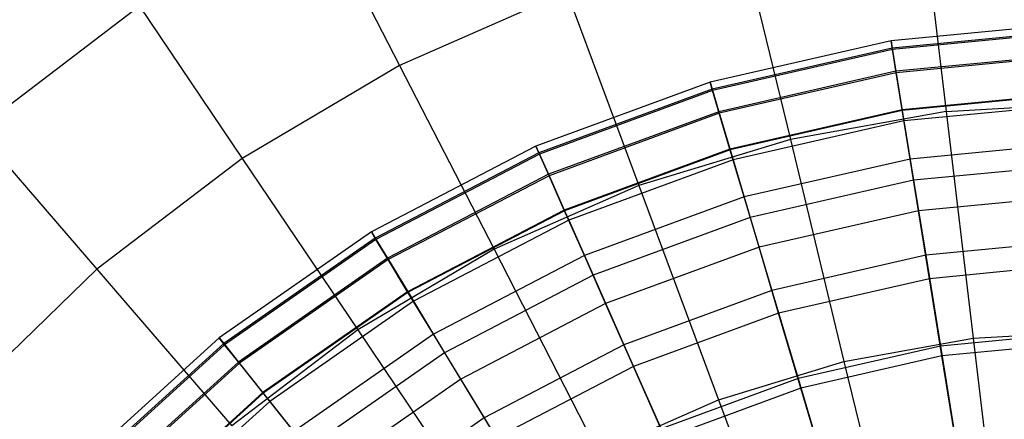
# Model space of a CAD drawing. Extents: x -6 to 6.5, y 0.1 to 12.5.
# Tile 32 of 44: x -1.047 to 0.168, y 6.767 to 7.261. Entities that reach past the tile are written whole.
import ezdxf

# ---------------------------------------------------------------- set-up
doc = ezdxf.new("R2010")
doc.units = 0
doc.header["$LTSCALE"] = 2.54
doc.layers.get('0').update_dxf_attribs({"color": 13, "linetype": 'CONTINUOUS'})

# ---------------------------------------------------------------- blocks, each defined once
blk = doc.blocks.new('GRUPUJ_1')
at = {"color": 0}
for p, q in [((5.2773, 7.3451, 17.3673), (5.3808, 7.1434, 17.528)), ((5.2773, 7.3451, 17.3673), (5.3808, 7.1434, 17.528)), ((6.0249, 7.3401, 17.528), (6.0551, 7.0867, 17.6751)), ((6.0249, 7.3401, 17.528), (6.0551, 7.0867, 17.6751)), ((5.8029, 7.3002, 17.528), (5.8629, 7.0521, 17.6751)), ((5.8029, 7.3002, 17.528), (5.8629, 7.0521, 17.6751)), ((5.5872, 7.2344, 17.528), (5.3808, 7.1434, 17.528)), ((5.5872, 7.2344, 17.528), (5.3808, 7.1434, 17.528)), ((5.5872, 7.2344, 17.528), (5.6761, 6.9951, 17.6751)), ((5.5872, 7.2344, 17.528), (5.6761, 6.9951, 17.6751)), ((5.06, 7.2168, 17.3673), (4.8594, 7.0636, 17.3673)), ((5.06, 7.2168, 17.3673), (4.8594, 7.0636, 17.3673)), ((5.06, 7.2168, 17.3673), (5.1866, 7.0287, 17.528)), ((5.06, 7.2168, 17.3673), (5.1866, 7.0287, 17.528)), ((6.215, 7.1958, 10.487), (5.9871, 7.1738, 10.487)), ((6.215, 7.1958, 10.487), (5.9871, 7.1738, 10.487)), ((6.2153, 7.1868, 10.8474), (5.9885, 7.165, 10.8474)), ((6.2153, 7.1868, 10.8474), (5.9885, 7.165, 10.8474)), ((6.2154, 7.1851, 10.1369), (5.9888, 7.1633, 10.1369)), ((6.2154, 7.1851, 10.1369), (5.9888, 7.1633, 10.1369)), ((5.9871, 7.1738, 10.487), (5.7639, 7.1229, 10.487)), ((5.9871, 7.1738, 10.487), (5.7639, 7.1229, 10.487)), ((5.9871, 7.1738, 10.487), (5.9885, 7.165, 10.8474)), ((5.9888, 7.1633, 10.1369), (5.9871, 7.1738, 10.487)), ((5.9888, 7.1633, 10.1369), (5.9871, 7.1738, 10.487)), ((5.9871, 7.1738, 10.487), (5.9885, 7.165, 10.8474)), ((5.9885, 7.165, 10.8474), (5.7664, 7.1143, 10.8474)), ((5.9885, 7.165, 10.8474), (5.7664, 7.1143, 10.8474)), ((5.9888, 7.1633, 10.1369), (5.7669, 7.1126, 10.1369)), ((5.9888, 7.1633, 10.1369), (5.7669, 7.1126, 10.1369)), ((5.9885, 7.165, 10.8474), (5.9932, 7.1363, 11.2139)), ((5.9885, 7.165, 10.8474), (5.9932, 7.1363, 11.2139)), ((5.9935, 7.1343, 9.8025), (5.9888, 7.1633, 10.1369)), ((5.9935, 7.1343, 9.8025), (5.9888, 7.1633, 10.1369)), ((6.2162, 7.1578, 11.2139), (5.9932, 7.1363, 11.2139)), ((6.2162, 7.1578, 11.2139), (5.9932, 7.1363, 11.2139)), ((6.2163, 7.1558, 9.8025), (5.9935, 7.1343, 9.8025)), ((6.2163, 7.1558, 9.8025), (5.9935, 7.1343, 9.8025)), ((5.3808, 7.1434, 17.528), (5.1866, 7.0287, 17.528)), ((5.3808, 7.1434, 17.528), (5.1866, 7.0287, 17.528)), ((5.3808, 7.1434, 17.528), (5.4974, 6.9164, 17.6751)), ((5.3808, 7.1434, 17.528), (5.4974, 6.9164, 17.6751)), ((5.9932, 7.1363, 11.2139), (5.7747, 7.0864, 11.2139)), ((5.9932, 7.1363, 11.2139), (5.7747, 7.0864, 11.2139)), ((5.9935, 7.1343, 9.8025), (5.7752, 7.0845, 9.8025)), ((5.9935, 7.1343, 9.8025), (5.7752, 7.0845, 9.8025)), ((5.9932, 7.1363, 11.2139), (6.001, 7.0877, 11.5838)), ((5.9932, 7.1363, 11.2139), (6.001, 7.0877, 11.5838)), ((6.0009, 7.0886, 9.4892), (5.9935, 7.1343, 9.8025)), ((6.0009, 7.0886, 9.4892), (5.9935, 7.1343, 9.8025)), ((5.7639, 7.1229, 10.487), (5.549, 7.0438, 10.487)), ((5.7639, 7.1229, 10.487), (5.549, 7.0438, 10.487)), ((5.7639, 7.1229, 10.487), (5.7664, 7.1143, 10.8474)), ((5.7669, 7.1126, 10.1369), (5.7639, 7.1229, 10.487)), ((5.7639, 7.1229, 10.487), (5.7664, 7.1143, 10.8474)), ((5.7669, 7.1126, 10.1369), (5.7639, 7.1229, 10.487)), ((5.7664, 7.1143, 10.8474), (5.5526, 7.0356, 10.8474)), ((5.7664, 7.1143, 10.8474), (5.5526, 7.0356, 10.8474)), ((5.7669, 7.1126, 10.1369), (5.5533, 7.034, 10.1369)), ((5.7669, 7.1126, 10.1369), (5.5533, 7.034, 10.1369)), ((5.7664, 7.1143, 10.8474), (5.7747, 7.0864, 11.2139)), ((5.7664, 7.1143, 10.8474), (5.7747, 7.0864, 11.2139)), ((5.7752, 7.0845, 9.8025), (5.7669, 7.1126, 10.1369)), ((5.7752, 7.0845, 9.8025), (5.7669, 7.1126, 10.1369)), ((6.2178, 7.1095, 9.4892), (6.0009, 7.0886, 9.4892)), ((6.2178, 7.1095, 9.4892), (6.0009, 7.0886, 9.4892)), ((6.2178, 7.1087, 11.5838), (6.001, 7.0877, 11.5838)), ((6.2178, 7.1087, 11.5838), (6.001, 7.0877, 11.5838)), ((6.2182, 7.0957, 11.6623), (6.0031, 7.0749, 11.6623)), ((6.2182, 7.0957, 11.6623), (6.0031, 7.0749, 11.6623)), ((6.0551, 7.0867, 17.6751), (6.25, 7.0982, 17.6751)), ((6.0551, 7.0867, 17.6751), (6.25, 7.0982, 17.6751)), ((5.7747, 7.0864, 11.2139), (5.5644, 7.0091, 11.2139)), ((5.7747, 7.0864, 11.2139), (5.5644, 7.0091, 11.2139)), ((5.7752, 7.0845, 9.8025), (5.5652, 7.0072, 9.8025)), ((5.7752, 7.0845, 9.8025), (5.5652, 7.0072, 9.8025)), ((5.7747, 7.0864, 11.2139), (5.7887, 7.0393, 11.5838)), ((5.7747, 7.0864, 11.2139), (5.7887, 7.0393, 11.5838)), ((5.7884, 7.0401, 9.4892), (5.7752, 7.0845, 9.8025)), ((5.7884, 7.0401, 9.4892), (5.7752, 7.0845, 9.8025)), ((6.0009, 7.0886, 9.4892), (5.7884, 7.0401, 9.4892)), ((6.0009, 7.0886, 9.4892), (5.7884, 7.0401, 9.4892)), ((6.001, 7.0877, 11.5838), (5.7887, 7.0393, 11.5838)), ((6.001, 7.0877, 11.5838), (5.7887, 7.0393, 11.5838)), ((6.0551, 7.0867, 17.6751), (5.8629, 7.0521, 17.6751)), ((6.0551, 7.0867, 17.6751), (5.8629, 7.0521, 17.6751)), ((6.0107, 7.0279, 9.2006), (6.0009, 7.0886, 9.4892)), ((6.0107, 7.0279, 9.2006), (6.0009, 7.0886, 9.4892)), ((6.001, 7.0877, 11.5838), (6.0031, 7.0749, 11.6623)), ((6.001, 7.0877, 11.5838), (6.0031, 7.0749, 11.6623)), ((6.0551, 7.0867, 17.6751), (6.0884, 6.8065, 17.806)), ((6.0551, 7.0867, 17.6751), (6.0884, 6.8065, 17.806)), ((6.0031, 7.0749, 11.6623), (5.7924, 7.0268, 11.6623)), ((6.0031, 7.0749, 11.6623), (5.7924, 7.0268, 11.6623)), ((6.0031, 7.0749, 11.6623), (6.0149, 7.0016, 12.0372)), ((6.0031, 7.0749, 11.6623), (6.0149, 7.0016, 12.0372)), ((4.8594, 7.0636, 17.3673), (5.0074, 6.8919, 17.528)), ((4.8594, 7.0636, 17.3673), (5.0074, 6.8919, 17.528)), ((5.8629, 7.0521, 17.6751), (5.6761, 6.9951, 17.6751)), ((5.8629, 7.0521, 17.6751), (5.6761, 6.9951, 17.6751)), ((5.8629, 7.0521, 17.6751), (5.9291, 6.7779, 17.806)), ((5.8629, 7.0521, 17.6751), (5.9291, 6.7779, 17.806)), ((6.2197, 7.048, 9.2006), (6.0107, 7.0279, 9.2006)), ((6.2197, 7.048, 9.2006), (6.0107, 7.0279, 9.2006)), ((5.549, 7.0438, 10.487), (5.346, 6.9379, 10.487)), ((5.549, 7.0438, 10.487), (5.346, 6.9379, 10.487)), ((5.5526, 7.0356, 10.8474), (5.3506, 6.9302, 10.8474)), ((5.5526, 7.0356, 10.8474), (5.3506, 6.9302, 10.8474)), ((5.5533, 7.034, 10.1369), (5.3515, 6.9287, 10.1369)), ((5.5533, 7.034, 10.1369), (5.3515, 6.9287, 10.1369)), ((5.549, 7.0438, 10.487), (5.5526, 7.0356, 10.8474)), ((5.5533, 7.034, 10.1369), (5.549, 7.0438, 10.487)), ((5.549, 7.0438, 10.487), (5.5526, 7.0356, 10.8474)), ((5.5533, 7.034, 10.1369), (5.549, 7.0438, 10.487)), ((5.5526, 7.0356, 10.8474), (5.5644, 7.0091, 11.2139)), ((5.5526, 7.0356, 10.8474), (5.5644, 7.0091, 11.2139)), ((5.5652, 7.0072, 9.8025), (5.5533, 7.034, 10.1369)), ((5.5652, 7.0072, 9.8025), (5.5533, 7.034, 10.1369)), ((5.7884, 7.0401, 9.4892), (5.5839, 6.9648, 9.4892)), ((5.7884, 7.0401, 9.4892), (5.5839, 6.9648, 9.4892)), ((5.7887, 7.0393, 11.5838), (5.5843, 6.9641, 11.5838)), ((5.7887, 7.0393, 11.5838), (5.5843, 6.9641, 11.5838)), ((5.8059, 6.9811, 9.2006), (5.7884, 7.0401, 9.4892)), ((5.8059, 6.9811, 9.2006), (5.7884, 7.0401, 9.4892)), ((5.7887, 7.0393, 11.5838), (5.7924, 7.0268, 11.6623)), ((5.7887, 7.0393, 11.5838), (5.7924, 7.0268, 11.6623)), ((5.1866, 7.0287, 17.528), (5.0074, 6.8919, 17.528)), ((5.1866, 7.0287, 17.528), (5.0074, 6.8919, 17.528)), ((5.1866, 7.0287, 17.528), (5.3292, 6.817, 17.6751)), ((5.1866, 7.0287, 17.528), (5.3292, 6.817, 17.6751)), ((5.7924, 7.0268, 11.6623), (5.5895, 6.9522, 11.6623)), ((5.7924, 7.0268, 11.6623), (5.5895, 6.9522, 11.6623)), ((5.7924, 7.0268, 11.6623), (5.8135, 6.9557, 12.0372)), ((5.7924, 7.0268, 11.6623), (5.8135, 6.9557, 12.0372)), ((6.0107, 7.0279, 9.2006), (5.8059, 6.9811, 9.2006)), ((6.0107, 7.0279, 9.2006), (5.8059, 6.9811, 9.2006)), ((6.021, 6.964, 8.9703), (6.0107, 7.0279, 9.2006)), ((6.021, 6.964, 8.9703), (6.0107, 7.0279, 9.2006)), ((6.2206, 7.0215, 12.0372), (6.0149, 7.0016, 12.0372)), ((6.2206, 7.0215, 12.0372), (6.0149, 7.0016, 12.0372)), ((5.5644, 7.0091, 11.2139), (5.3657, 6.9054, 11.2139)), ((5.5644, 7.0091, 11.2139), (5.3657, 6.9054, 11.2139)), ((5.5652, 7.0072, 9.8025), (5.3667, 6.9037, 9.8025)), ((5.5652, 7.0072, 9.8025), (5.3667, 6.9037, 9.8025)), ((5.5644, 7.0091, 11.2139), (5.5843, 6.9641, 11.5838)), ((5.5644, 7.0091, 11.2139), (5.5843, 6.9641, 11.5838)), ((5.5839, 6.9648, 9.4892), (5.5652, 7.0072, 9.8025)), ((5.5839, 6.9648, 9.4892), (5.5652, 7.0072, 9.8025)), ((6.0149, 7.0016, 12.0372), (5.8135, 6.9557, 12.0372)), ((6.0149, 7.0016, 12.0372), (5.8135, 6.9557, 12.0372)), ((6.0149, 7.0016, 12.0372), (6.0299, 6.909, 12.4102)), ((6.0149, 7.0016, 12.0372), (6.0299, 6.909, 12.4102)), ((5.6761, 6.9951, 17.6751), (5.4974, 6.9164, 17.6751)), ((5.6761, 6.9951, 17.6751), (5.4974, 6.9164, 17.6751)), ((5.6761, 6.9951, 17.6751), (5.7743, 6.7306, 17.806)), ((5.6761, 6.9951, 17.6751), (5.7743, 6.7306, 17.806)), ((5.8059, 6.9811, 9.2006), (5.6088, 6.9086, 9.2006)), ((5.8059, 6.9811, 9.2006), (5.6088, 6.9086, 9.2006)), ((5.8243, 6.9191, 8.9703), (5.8059, 6.9811, 9.2006)), ((5.8243, 6.9191, 8.9703), (5.8059, 6.9811, 9.2006)), ((6.2218, 6.9833, 8.9703), (6.021, 6.964, 8.9703)), ((6.2218, 6.9833, 8.9703), (6.021, 6.964, 8.9703)), ((5.5839, 6.9648, 9.4892), (5.3907, 6.864, 9.4892)), ((5.5839, 6.9648, 9.4892), (5.3907, 6.864, 9.4892)), ((5.5843, 6.9641, 11.5838), (5.3912, 6.8633, 11.5838)), ((5.5843, 6.9641, 11.5838), (5.3912, 6.8633, 11.5838)), ((5.6088, 6.9086, 9.2006), (5.5839, 6.9648, 9.4892)), ((5.6088, 6.9086, 9.2006), (5.5839, 6.9648, 9.4892)), ((5.5843, 6.9641, 11.5838), (5.5895, 6.9522, 11.6623)), ((5.5843, 6.9641, 11.5838), (5.5895, 6.9522, 11.6623)), ((6.021, 6.964, 8.9703), (5.8243, 6.9191, 8.9703)), ((6.021, 6.964, 8.9703), (5.8243, 6.9191, 8.9703)), ((6.0346, 6.8801, 8.7333), (6.021, 6.964, 8.9703)), ((6.0346, 6.8801, 8.7333), (6.021, 6.964, 8.9703)), ((5.5895, 6.9522, 11.6623), (5.3979, 6.8522, 11.6623)), ((5.5895, 6.9522, 11.6623), (5.3979, 6.8522, 11.6623)), ((5.5895, 6.9522, 11.6623), (5.6196, 6.8843, 12.0372)), ((5.5895, 6.9522, 11.6623), (5.6196, 6.8843, 12.0372)), ((5.8135, 6.9557, 12.0372), (5.6196, 6.8843, 12.0372)), ((5.8135, 6.9557, 12.0372), (5.6196, 6.8843, 12.0372)), ((5.8135, 6.9557, 12.0372), (5.8402, 6.8657, 12.4102)), ((5.8135, 6.9557, 12.0372), (5.8402, 6.8657, 12.4102)), ((5.346, 6.9379, 10.487), (5.1582, 6.8069, 10.487)), ((5.346, 6.9379, 10.487), (5.1582, 6.8069, 10.487)), ((5.346, 6.9379, 10.487), (5.3506, 6.9302, 10.8474)), ((5.3515, 6.9287, 10.1369), (5.346, 6.9379, 10.487)), ((5.346, 6.9379, 10.487), (5.3506, 6.9302, 10.8474)), ((5.3515, 6.9287, 10.1369), (5.346, 6.9379, 10.487)), ((5.3506, 6.9302, 10.8474), (5.1638, 6.7999, 10.8474)), ((5.3506, 6.9302, 10.8474), (5.1638, 6.7999, 10.8474)), ((5.3515, 6.9287, 10.1369), (5.1648, 6.7985, 10.1369)), ((5.3515, 6.9287, 10.1369), (5.1648, 6.7985, 10.1369)), ((5.3506, 6.9302, 10.8474), (5.3657, 6.9054, 11.2139)), ((5.3506, 6.9302, 10.8474), (5.3657, 6.9054, 11.2139)), ((5.3667, 6.9037, 9.8025), (5.3515, 6.9287, 10.1369)), ((5.3667, 6.9037, 9.8025), (5.3515, 6.9287, 10.1369)), ((6.2236, 6.9276, 12.4102), (6.0299, 6.909, 12.4102)), ((6.2236, 6.9276, 12.4102), (6.0299, 6.909, 12.4102)), ((5.4974, 6.9164, 17.6751), (5.3292, 6.817, 17.6751)), ((5.4974, 6.9164, 17.6751), (5.3292, 6.817, 17.6751)), ((5.4974, 6.9164, 17.6751), (5.6262, 6.6653, 17.806)), ((5.4974, 6.9164, 17.6751), (5.6262, 6.6653, 17.806)), ((5.8243, 6.9191, 8.9703), (5.635, 6.8494, 8.9703)), ((5.8243, 6.9191, 8.9703), (5.635, 6.8494, 8.9703)), ((5.8485, 6.8377, 8.7333), (5.8243, 6.9191, 8.9703)), ((5.8485, 6.8377, 8.7333), (5.8243, 6.9191, 8.9703)), ((5.3657, 6.9054, 11.2139), (5.1819, 6.7772, 11.2139)), ((5.3657, 6.9054, 11.2139), (5.1819, 6.7772, 11.2139)), ((5.3667, 6.9037, 9.8025), (5.1831, 6.7756, 9.8025)), ((5.3667, 6.9037, 9.8025), (5.1831, 6.7756, 9.8025)), ((5.3657, 6.9054, 11.2139), (5.3912, 6.8633, 11.5838)), ((5.3657, 6.9054, 11.2139), (5.3912, 6.8633, 11.5838)), ((5.3907, 6.864, 9.4892), (5.3667, 6.9037, 9.8025)), ((5.3907, 6.864, 9.4892), (5.3667, 6.9037, 9.8025)), ((5.6088, 6.9086, 9.2006), (5.4226, 6.8114, 9.2006)), ((5.6088, 6.9086, 9.2006), (5.4226, 6.8114, 9.2006)), ((5.635, 6.8494, 8.9703), (5.6088, 6.9086, 9.2006)), ((5.635, 6.8494, 8.9703), (5.6088, 6.9086, 9.2006)), ((6.0299, 6.909, 12.4102), (5.8402, 6.8657, 12.4102)), ((6.0299, 6.909, 12.4102), (5.8402, 6.8657, 12.4102)), ((6.0299, 6.909, 12.4102), (6.0481, 6.7967, 12.7823)), ((6.0299, 6.909, 12.4102), (6.0481, 6.7967, 12.7823)), ((5.0074, 6.8919, 17.528), (4.8456, 6.7348, 17.528)), ((5.0074, 6.8919, 17.528), (4.8456, 6.7348, 17.528)), ((5.0074, 6.8919, 17.528), (5.174, 6.6985, 17.6751)), ((5.0074, 6.8919, 17.528), (5.174, 6.6985, 17.6751)), ((6.2245, 6.8985, 8.7333), (6.0346, 6.8801, 8.7333)), ((6.2245, 6.8985, 8.7333), (6.0346, 6.8801, 8.7333)), ((5.6196, 6.8843, 12.0372), (5.4364, 6.7887, 12.0372)), ((5.6196, 6.8843, 12.0372), (5.4364, 6.7887, 12.0372)), ((5.6196, 6.8843, 12.0372), (5.6576, 6.7985, 12.4102)), ((5.6196, 6.8843, 12.0372), (5.6576, 6.7985, 12.4102)), ((6.0346, 6.8801, 8.7333), (5.8485, 6.8377, 8.7333)), ((6.0346, 6.8801, 8.7333), (5.8485, 6.8377, 8.7333)), ((6.05, 6.7847, 8.521), (6.0346, 6.8801, 8.7333)), ((6.05, 6.7847, 8.521), (6.0346, 6.8801, 8.7333)), ((5.3907, 6.864, 9.4892), (5.212, 6.7394, 9.4892)), ((5.3907, 6.864, 9.4892), (5.212, 6.7394, 9.4892)), ((5.4226, 6.8114, 9.2006), (5.3907, 6.864, 9.4892)), ((5.4226, 6.8114, 9.2006), (5.3907, 6.864, 9.4892)), ((5.8402, 6.8657, 12.4102), (5.6576, 6.7985, 12.4102)), ((5.8402, 6.8657, 12.4102), (5.6576, 6.7985, 12.4102)), ((5.8402, 6.8657, 12.4102), (5.8725, 6.7567, 12.7823)), ((5.8402, 6.8657, 12.4102), (5.8725, 6.7567, 12.7823)), ((5.3912, 6.8633, 11.5838), (5.2125, 6.7387, 11.5838)), ((5.3912, 6.8633, 11.5838), (5.2125, 6.7387, 11.5838)), ((5.3979, 6.8522, 11.6623), (5.2206, 6.7286, 11.6623)), ((5.3979, 6.8522, 11.6623), (5.2206, 6.7286, 11.6623)), ((5.3912, 6.8633, 11.5838), (5.3979, 6.8522, 11.6623)), ((5.3912, 6.8633, 11.5838), (5.3979, 6.8522, 11.6623)), ((5.3979, 6.8522, 11.6623), (5.4364, 6.7887, 12.0372)), ((5.3979, 6.8522, 11.6623), (5.4364, 6.7887, 12.0372)), ((5.635, 6.8494, 8.9703), (5.4562, 6.7561, 8.9703)), ((5.635, 6.8494, 8.9703), (5.4562, 6.7561, 8.9703)), ((5.6694, 6.7718, 8.7333), (5.635, 6.8494, 8.9703)), ((5.6694, 6.7718, 8.7333), (5.635, 6.8494, 8.9703)), ((5.8485, 6.8377, 8.7333), (5.6694, 6.7718, 8.7333)), ((5.8485, 6.8377, 8.7333), (5.6694, 6.7718, 8.7333)), ((5.876, 6.745, 8.521), (5.8485, 6.8377, 8.7333)), ((5.876, 6.745, 8.521), (5.8485, 6.8377, 8.7333)), ((5.3292, 6.817, 17.6751), (5.174, 6.6985, 17.6751)), ((5.3292, 6.817, 17.6751), (5.174, 6.6985, 17.6751)), ((5.3292, 6.817, 17.6751), (5.4868, 6.583, 17.806)), ((5.3292, 6.817, 17.6751), (5.4868, 6.583, 17.806)), ((6.0884, 6.8065, 17.806), (6.25, 6.8161, 17.806)), ((6.0884, 6.8065, 17.806), (6.25, 6.8161, 17.806)), ((5.1582, 6.8069, 10.487), (4.9887, 6.6529, 10.487)), ((5.1582, 6.8069, 10.487), (4.9887, 6.6529, 10.487)), ((5.1582, 6.8069, 10.487), (5.1638, 6.7999, 10.8474)), ((5.1648, 6.7985, 10.1369), (5.1582, 6.8069, 10.487)), ((5.1582, 6.8069, 10.487), (5.1638, 6.7999, 10.8474)), ((5.1648, 6.7985, 10.1369), (5.1582, 6.8069, 10.487)), ((5.4226, 6.8114, 9.2006), (5.2504, 6.6913, 9.2006)), ((5.4226, 6.8114, 9.2006), (5.2504, 6.6913, 9.2006)), ((5.4562, 6.7561, 8.9703), (5.4226, 6.8114, 9.2006)), ((5.4562, 6.7561, 8.9703), (5.4226, 6.8114, 9.2006)), ((5.9291, 6.7779, 17.806), (6.0884, 6.8065, 17.806)), ((5.9291, 6.7779, 17.806), (6.0884, 6.8065, 17.806)), ((6.2273, 6.814, 12.7823), (6.0481, 6.7967, 12.7823)), ((6.2273, 6.814, 12.7823), (6.0481, 6.7967, 12.7823)), ((6.0884, 6.8065, 17.806), (6.1245, 6.5036, 17.9176)), ((6.0884, 6.8065, 17.806), (6.1245, 6.5036, 17.9176)), ((5.1638, 6.7999, 10.8474), (4.9951, 6.6467, 10.8474)), ((5.1638, 6.7999, 10.8474), (4.9951, 6.6467, 10.8474)), ((5.1648, 6.7985, 10.1369), (4.9964, 6.6455, 10.1369)), ((5.1648, 6.7985, 10.1369), (4.9964, 6.6455, 10.1369)), ((5.1638, 6.7999, 10.8474), (5.1819, 6.7772, 11.2139)), ((5.1638, 6.7999, 10.8474), (5.1819, 6.7772, 11.2139)), ((5.1831, 6.7756, 9.8025), (5.1648, 6.7985, 10.1369)), ((5.1831, 6.7756, 9.8025), (5.1648, 6.7985, 10.1369)), ((5.6576, 6.7985, 12.4102), (5.4851, 6.7084, 12.4102)), ((5.6576, 6.7985, 12.4102), (5.4851, 6.7084, 12.4102)), ((5.6576, 6.7985, 12.4102), (5.7036, 6.6945, 12.7823)), ((5.6576, 6.7985, 12.4102), (5.7036, 6.6945, 12.7823)), ((6.0481, 6.7967, 12.7823), (5.8725, 6.7567, 12.7823)), ((6.0481, 6.7967, 12.7823), (5.8725, 6.7567, 12.7823)), ((6.0481, 6.7967, 12.7823), (6.0692, 6.666, 13.1492)), ((6.0481, 6.7967, 12.7823), (6.0692, 6.666, 13.1492)), ((6.2276, 6.8018, 8.521), (6.05, 6.7847, 8.521)), ((6.2276, 6.8018, 8.521), (6.05, 6.7847, 8.521)), ((5.4364, 6.7887, 12.0372), (5.2669, 6.6705, 12.0372)), ((5.4364, 6.7887, 12.0372), (5.2669, 6.6705, 12.0372)), ((5.4364, 6.7887, 12.0372), (5.4851, 6.7084, 12.4102)), ((5.4364, 6.7887, 12.0372), (5.4851, 6.7084, 12.4102)), ((6.05, 6.7847, 8.521), (5.876, 6.745, 8.521)), ((6.05, 6.7847, 8.521), (5.876, 6.745, 8.521)), ((6.0656, 6.6883, 8.3491), (6.05, 6.7847, 8.521)), ((6.0656, 6.6883, 8.3491), (6.05, 6.7847, 8.521)), ((5.1819, 6.7772, 11.2139), (5.016, 6.6265, 11.2139)), ((5.1819, 6.7772, 11.2139), (5.016, 6.6265, 11.2139)), ((5.1831, 6.7756, 9.8025), (5.0174, 6.6251, 9.8025)), ((5.1831, 6.7756, 9.8025), (5.0174, 6.6251, 9.8025)), ((5.1819, 6.7772, 11.2139), (5.2125, 6.7387, 11.5838)), ((5.1819, 6.7772, 11.2139), (5.2125, 6.7387, 11.5838)), ((5.212, 6.7394, 9.4892), (5.1831, 6.7756, 9.8025)), ((5.212, 6.7394, 9.4892), (5.1831, 6.7756, 9.8025)), ((5.6694, 6.7718, 8.7333), (5.5002, 6.6835, 8.7333)), ((5.6694, 6.7718, 8.7333), (5.5002, 6.6835, 8.7333)), ((5.7085, 6.6833, 8.521), (5.6694, 6.7718, 8.7333)), ((5.7085, 6.6833, 8.521), (5.6694, 6.7718, 8.7333)), ((5.7743, 6.7306, 17.806), (5.9291, 6.7779, 17.806)), ((5.7743, 6.7306, 17.806), (5.9291, 6.7779, 17.806)), ((5.9291, 6.7779, 17.806), (6.0008, 6.4814, 17.9176)), ((5.9291, 6.7779, 17.806), (6.0008, 6.4814, 17.9176)), ((5.4562, 6.7561, 8.9703), (5.2907, 6.6407, 8.9703)), ((5.4562, 6.7561, 8.9703), (5.2907, 6.6407, 8.9703)), ((5.5002, 6.6835, 8.7333), (5.4562, 6.7561, 8.9703)), ((5.5002, 6.6835, 8.7333), (5.4562, 6.7561, 8.9703)), ((5.8725, 6.7567, 12.7823), (5.7036, 6.6945, 12.7823)), ((5.8725, 6.7567, 12.7823), (5.7036, 6.6945, 12.7823)), ((5.8725, 6.7567, 12.7823), (5.9102, 6.6298, 13.1492)), ((5.8725, 6.7567, 12.7823), (5.9102, 6.6298, 13.1492)), ((5.876, 6.745, 8.521), (5.7085, 6.6833, 8.521)), ((5.876, 6.745, 8.521), (5.7085, 6.6833, 8.521)), ((5.9038, 6.6514, 8.3491), (5.876, 6.745, 8.521)), ((5.9038, 6.6514, 8.3491), (5.876, 6.745, 8.521)), ((5.212, 6.7394, 9.4892), (5.0507, 6.5929, 9.4892)), ((5.212, 6.7394, 9.4892), (5.0507, 6.5929, 9.4892)), ((5.2125, 6.7387, 11.5838), (5.0513, 6.5923, 11.5838)), ((5.2125, 6.7387, 11.5838), (5.0513, 6.5923, 11.5838)), ((5.2504, 6.6913, 9.2006), (5.212, 6.7394, 9.4892)), ((5.2504, 6.6913, 9.2006), (5.212, 6.7394, 9.4892)), ((5.2125, 6.7387, 11.5838), (5.2206, 6.7286, 11.6623)), ((5.2125, 6.7387, 11.5838), (5.2206, 6.7286, 11.6623)), ((5.6262, 6.6653, 17.806), (5.7743, 6.7306, 17.806)), ((5.6262, 6.6653, 17.806), (5.7743, 6.7306, 17.806)), ((5.7743, 6.7306, 17.806), (5.8805, 6.4446, 17.9176)), ((5.7743, 6.7306, 17.806), (5.8805, 6.4446, 17.9176)), ((5.2206, 6.7286, 11.6623), (5.0606, 6.5832, 11.6623)), ((5.2206, 6.7286, 11.6623), (5.0606, 6.5832, 11.6623)), ((5.2206, 6.7286, 11.6623), (5.2669, 6.6705, 12.0372)), ((5.2206, 6.7286, 11.6623), (5.2669, 6.6705, 12.0372)), ((5.4851, 6.7084, 12.4102), (5.3255, 6.5971, 12.4102)), ((5.4851, 6.7084, 12.4102), (5.3255, 6.5971, 12.4102)), ((5.4851, 6.7084, 12.4102), (5.544, 6.6112, 12.7823)), ((5.4851, 6.7084, 12.4102), (5.544, 6.6112, 12.7823))]:
    blk.add_line(p, q, dxfattribs=at)

msp = doc.modelspace()

# ---------------------------------------------------------------- block references
at = {"color": 0}
msp.add_blockref('GRUPUJ_1', (-5.959, 0.0611, 0.2501), dxfattribs=at)

doc.saveas('drawing.dxf')
